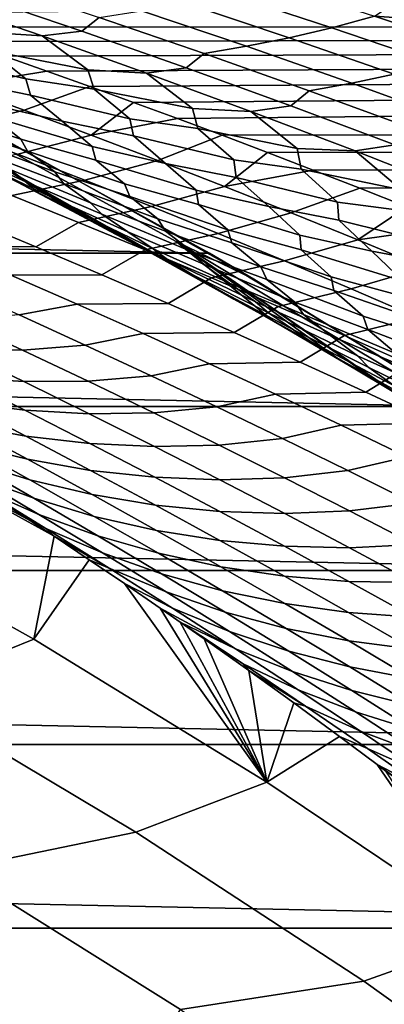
# Model space of a CAD drawing. Header units: metres. Extents: x -29 to 117, y -464 to 29.
# Tile 219 of 256: x 13.67 to 15.17, y 21.96 to 25.98. Entities that reach past the tile are written whole.
import ezdxf

# ---------------------------------------------------------------- set-up
doc = ezdxf.new("R2010")
doc.units = ezdxf.units.M
doc.layers.add('solid_24_501_056_XXX', color=7, linetype='CONTINUOUS')

msp = doc.modelspace()

# ---------------------------------------------------------------- linework, layer by layer
at = {"layer": 'solid_24_501_056_XXX'}
for points in [[(13.270349, 25.952518, 62.510319), (54.700001, 25.980894, 62.43998), (54.700001, 26.400568, 61.327911), (13.103656, 26.009083, 62.369553)], [(14.662883, 26.2465, 42.246986), (14.39062, 26.329664, 42.473785), (54.700001, 26.400568, 42.672089), (54.700001, 25.980894, 41.56002)], [(14.942915, 26.158846, 42.014271), (14.662883, 26.2465, 42.246986), (54.700001, 25.980894, 41.56002)], [(12.170097, 26.183496, 27.139278), (12.616194, 25.881983, 34.372093), (13.674396, 25.338829, 34.372093), (13.253345, 25.652205, 27.139278)], [(13.567218, 26.135592, 41.717979), (13.997931, 25.992828, 41.362263), (13.926781, 25.936586, 41.127563), (13.498387, 26.081816, 41.480675)], [(14.693709, 26.137224, 41.949032), (15.124537, 25.997383, 41.592674), (14.949991, 25.950575, 41.449604), (14.519282, 26.092329, 41.80521)], [(15.229413, 26.067005, 41.776924), (14.942915, 26.158846, 42.014271), (54.700001, 25.980894, 41.56002)], [(14.519282, 26.092329, 41.80521), (14.949991, 25.950575, 41.449604), (14.775683, 25.909586, 41.30447), (14.345093, 26.05328, 41.659405)], [(13.498387, 26.081816, 41.480675), (13.926781, 25.936586, 41.127563), (13.764551, 25.917257, 40.966923), (13.336458, 26.064568, 41.319527)], [(13.336458, 26.064568, 41.319527), (13.764551, 25.917257, 40.966923), (13.522917, 25.932177, 40.870773)], [(14.345093, 26.05328, 41.659405), (14.775683, 25.909586, 41.30447), (14.601742, 25.874443, 41.157379), (14.171268, 26.020105, 41.511719)], [(15.124537, 25.997383, 41.592674), (15.229413, 26.067005, 41.776924), (15.524003, 25.9702, 41.533447)], [(14.171268, 26.020105, 41.511719), (14.601742, 25.874443, 41.157379), (14.428287, 25.845173, 41.008434), (13.997931, 25.992828, 41.362263)], [(13.270349, 25.952518, 62.510319), (13.439295, 25.894396, 62.65271), (54.700001, 25.980894, 62.43998)], [(13.439295, 25.894396, 62.65271), (13.610576, 25.834637, 62.796833), (54.700001, 25.980894, 62.43998)], [(13.610576, 25.834637, 62.796833), (13.78427, 25.773153, 62.942787), (54.700001, 25.980894, 62.43998)], [(13.78427, 25.773153, 62.942787), (13.960283, 25.70998, 63.090397), (54.700001, 25.980894, 62.43998)], [(13.997931, 25.992828, 41.362263), (14.428287, 25.845173, 41.008434), (14.354747, 25.786535, 40.77639), (13.926781, 25.936586, 41.127563)], [(13.960283, 25.70998, 63.090397), (14.138427, 25.645208, 63.239365), (54.700001, 25.980894, 62.43998)], [(14.138427, 25.645208, 63.239365), (14.318797, 25.578743, 63.389812), (54.700001, 25.980894, 62.43998)], [(14.501493, 25.510485, 63.541889), (54.700001, 25.514399, 63.533234), (54.700001, 25.980894, 62.43998), (14.318797, 25.578743, 63.389812)], [(15.124537, 25.997383, 41.592674), (15.555039, 25.852524, 41.237885), (15.380334, 25.803831, 41.095638), (14.949991, 25.950575, 41.449604)], [(15.124537, 25.997383, 41.592674), (15.524003, 25.9702, 41.533447), (15.555039, 25.852524, 41.237885)], [(13.764551, 25.917257, 40.966923), (13.952003, 25.778269, 40.518898), (13.553285, 25.856159, 40.550724), (13.522917, 25.932177, 40.870773)], [(13.926781, 25.936586, 41.127563), (14.354747, 25.786535, 40.77639), (14.192171, 25.765148, 40.616329), (13.764551, 25.917257, 40.966923)], [(14.949991, 25.950575, 41.449604), (15.380334, 25.803831, 41.095638), (15.205867, 25.760927, 40.951248), (14.775683, 25.909586, 41.30447)], [(13.553285, 25.856159, 40.550724), (13.697206, 25.740808, 40.137882), (13.294599, 25.835293, 40.172127), (13.270328, 25.899151, 40.487507)], [(13.764551, 25.917257, 40.966923), (14.192171, 25.765148, 40.616329), (13.952003, 25.778269, 40.518898)], [(14.775683, 25.909586, 41.30447), (15.205867, 25.760927, 40.951248), (15.031766, 25.723845, 40.804817), (14.601742, 25.874443, 41.157379)], [(13.751276, 25.274117, 35.675938), (13.674396, 25.338829, 34.372093), (12.616194, 25.881983, 34.372093), (13.628419, 25.337463, 35.844017)], [(13.952003, 25.778269, 40.518898), (13.977701, 25.699532, 40.203514), (13.697206, 25.740808, 40.137882), (13.553285, 25.856159, 40.550724)], [(14.601742, 25.874443, 41.157379), (15.031766, 25.723845, 40.804817), (14.858153, 25.692608, 40.656456), (14.428287, 25.845173, 41.008434)], [(13.697206, 25.740808, 40.137882), (13.71695, 25.674309, 39.826881), (13.421779, 25.735113, 39.772919), (13.294599, 25.835293, 40.172127)], [(13.41777, 25.713354, 63.106312), (13.78427, 25.773153, 62.942787), (13.610576, 25.834637, 62.796833)], [(14.428287, 25.845173, 41.008434), (14.858153, 25.692608, 40.656456), (14.782161, 25.631638, 40.427109), (14.354747, 25.786535, 40.77639)], [(13.41777, 25.713354, 63.106312), (13.691374, 25.613447, 63.334812), (13.960283, 25.70998, 63.090397), (13.78427, 25.773153, 62.942787)], [(14.192171, 25.765148, 40.616329), (14.38047, 25.619532, 40.169071), (13.977701, 25.699532, 40.203514), (13.952003, 25.778269, 40.518898)], [(14.354747, 25.786535, 40.77639), (14.782161, 25.631638, 40.427109), (14.619198, 25.608219, 40.267693), (14.192171, 25.765148, 40.616329)], [(13.71695, 25.674309, 39.826881), (13.846221, 25.567709, 39.426949), (13.542337, 25.638725, 39.379864), (13.421779, 25.735113, 39.772919)], [(13.977701, 25.699532, 40.203514), (14.123372, 25.577715, 39.790417), (13.71695, 25.674309, 39.826881), (13.697206, 25.740808, 40.137882)], [(14.192171, 25.765148, 40.616329), (14.619198, 25.608219, 40.267693), (14.38047, 25.619532, 40.169071)], [(15.205867, 25.760927, 40.951248), (15.635509, 25.607288, 40.599701), (15.461211, 25.568289, 40.453999), (15.031766, 25.723845, 40.804817)], [(13.691374, 25.613447, 63.334812), (13.41777, 25.713354, 63.106312), (13.118705, 25.639872, 63.347836), (13.392224, 25.537855, 63.575581)], [(13.964888, 25.511459, 63.562523), (14.138427, 25.645208, 63.239365), (13.960283, 25.70998, 63.090397), (13.691374, 25.613447, 63.334812)], [(14.38047, 25.619532, 40.169071), (14.40142, 25.538181, 39.85836), (14.123372, 25.577715, 39.790417), (13.977701, 25.699532, 40.203514)], [(14.858153, 25.692608, 40.656456), (15.287402, 25.535109, 40.306286), (15.208898, 25.471878, 40.079678), (14.782161, 25.631638, 40.427109)], [(15.031766, 25.723845, 40.804817), (15.461211, 25.568289, 40.453999), (15.287402, 25.535109, 40.306286), (14.858153, 25.692608, 40.656456)], [(13.561971, 25.585384, 39.069675), (13.677583, 25.495134, 38.682068), (13.283494, 25.626019, 38.709717), (13.252094, 25.673376, 39.028446)], [(13.253345, 25.652205, 27.139278), (13.674396, 25.338829, 34.372093), (14.706985, 24.753746, 34.37442), (14.313453, 25.07612, 27.139278)], [(14.63156, 24.922428, 20), (13.571374, 25.515247, 20), (13.253345, 25.652205, 27.139278), (14.313453, 25.07612, 27.139278)], [(14.123372, 25.577715, 39.790417), (14.138516, 25.508671, 39.483795), (13.846221, 25.567709, 39.426949), (13.71695, 25.674309, 39.826881)], [(14.450225, 25.028004, -99.5), (-14.450225, 25.028004, -99.5), (-13.388991, 25.611401, -99.5)], [(14.450225, 25.028004, -99.5), (-13.388991, 25.611401, -99.5), (13.388991, 25.611401, -99.5)], [(13.677583, 25.495134, 38.682068), (13.704064, 25.445364, 38.367661), (13.393744, 25.54796, 38.327663), (13.283494, 25.626019, 38.709717)], [(13.388991, 25.611401, -99.5), (13.571374, 25.515247, 20), (14.63156, 24.922428, 20), (14.450225, 25.028004, -99.5)], [(13.964888, 25.511459, 63.562523), (13.691374, 25.613447, 63.334812), (13.392224, 25.537855, 63.575581), (13.665617, 25.433783, 63.802479)], [(13.846221, 25.567709, 39.426949), (13.969068, 25.46479, 39.032898), (13.561971, 25.585384, 39.069675), (13.542337, 25.638725, 39.379864)], [(13.964888, 25.511459, 63.562523), (14.318797, 25.578743, 63.389812), (14.138427, 25.645208, 63.239365)], [(14.619198, 25.608219, 40.267693), (14.8082, 25.455948, 39.821247), (14.40142, 25.538181, 39.85836), (14.38047, 25.619532, 40.169071)], [(14.782161, 25.631638, 40.427109), (15.208898, 25.471878, 40.079678), (15.04551, 25.446455, 39.920971), (14.619198, 25.608219, 40.267693)], [(14.619198, 25.608219, 40.267693), (15.04551, 25.446455, 39.920971), (14.8082, 25.455948, 39.821247)], [(13.969068, 25.46479, 39.032898), (13.984015, 25.40901, 38.726936), (13.677583, 25.495134, 38.682068), (13.561971, 25.585384, 39.069675)], [(14.138516, 25.508671, 39.483795), (14.26976, 25.395592, 39.083202), (13.969068, 25.46479, 39.032898), (13.846221, 25.567709, 39.426949)], [(13.964888, 25.511459, 63.562523), (14.238269, 25.407385, 63.789459), (14.501493, 25.510485, 63.541889), (14.318797, 25.578743, 63.389812)], [(14.40142, 25.538181, 39.85836), (14.548713, 25.409851, 39.445061), (14.138516, 25.508671, 39.483795), (14.123372, 25.577715, 39.790417)], [(13.704064, 25.445364, 38.367661), (13.816836, 25.360685, 37.984112), (13.434767, 25.502756, 38.003014), (13.393744, 25.54796, 38.327663)], [(14.8082, 25.455948, 39.821247), (14.824332, 25.372093, 39.515213), (14.548713, 25.409851, 39.445061), (14.40142, 25.538181, 39.85836)], [(13.593608, 25.386822, 37.294746), (13.698281, 25.320698, 36.922077), (13.376177, 25.466576, 36.897797), (13.279348, 25.521255, 37.262814)], [(13.816836, 25.360685, 37.984112), (13.852603, 25.313204, 37.663948), (13.542418, 25.430456, 37.62532), (13.434767, 25.502756, 38.003014)], [(14.238269, 25.407385, 63.789459), (13.964888, 25.511459, 63.562523), (13.665617, 25.433783, 63.802479), (13.938846, 25.327646, 64.028549)], [(13.984015, 25.40901, 38.726936), (14.101995, 25.312157, 38.338112), (13.704064, 25.445364, 38.367661), (13.677583, 25.495134, 38.682068)], [(14.548713, 25.409851, 39.445061), (14.559199, 25.338364, 39.142826), (14.26976, 25.395592, 39.083202), (14.138516, 25.508671, 39.483795)], [(14.511483, 25.301212, 64.015625), (14.686613, 25.440325, 63.695721), (14.501493, 25.510485, 63.541889), (14.238269, 25.407385, 63.789459)], [(14.501493, 25.510485, 63.541889), (14.686613, 25.440325, 63.695721), (54.700001, 25.514399, 63.533234)], [(14.686613, 25.440325, 63.695721), (14.874258, 25.368156, 63.85144), (54.700001, 25.514399, 63.533234)], [(14.874258, 25.368156, 63.85144), (15.064527, 25.293863, 64.009178), (54.700001, 25.514399, 63.533234)], [(15.064527, 25.293863, 64.009178), (15.257513, 25.217333, 64.16906), (54.700001, 25.514399, 63.533234)], [(13.698281, 25.320698, 36.922077), (13.798199, 25.25909, 36.554718), (13.447945, 25.426807, 36.554802), (13.376177, 25.466576, 36.897797)], [(14.26976, 25.395592, 39.083202), (14.394789, 25.286079, 38.688232), (13.984015, 25.40901, 38.726936), (13.969068, 25.46479, 39.032898)], [(15.04551, 25.446455, 39.920971), (15.235091, 25.287497, 39.475403), (14.824332, 25.372093, 39.515213), (14.8082, 25.455948, 39.821247)], [(15.208898, 25.471878, 40.079678), (15.634859, 25.307228, 39.734085), (15.47101, 25.279829, 39.576153), (15.04551, 25.446455, 39.920971)], [(13.938846, 25.327646, 64.028549), (13.665617, 25.433783, 63.802479), (13.367559, 25.372746, 64.048676), (13.640635, 25.26449, 64.274017)], [(13.798199, 25.25909, 36.554718), (13.863813, 25.217329, 36.216705), (13.541687, 25.378962, 36.195587), (13.447945, 25.426807, 36.554802)], [(13.852603, 25.313204, 37.663948), (13.962849, 25.23419, 37.284561), (13.593608, 25.386822, 37.294746), (13.542418, 25.430456, 37.62532)], [(14.101995, 25.312157, 38.338112), (14.123515, 25.260073, 38.02803), (13.816836, 25.360685, 37.984112), (13.704064, 25.445364, 38.367661)], [(14.511483, 25.301212, 64.015625), (14.238269, 25.407385, 63.789459), (13.938846, 25.327646, 64.028549), (14.211873, 25.219437, 64.253784)], [(14.394789, 25.286079, 38.688232), (14.405005, 25.227957, 38.386513), (14.101995, 25.312157, 38.338112), (13.984015, 25.40901, 38.726936)], [(14.511483, 25.301212, 64.015625), (14.874258, 25.368156, 63.85144), (14.686613, 25.440325, 63.695721)], [(14.824332, 25.372093, 39.515213), (14.973138, 25.237194, 39.101795), (14.559199, 25.338364, 39.142826), (14.548713, 25.409851, 39.445061)], [(15.04551, 25.446455, 39.920971), (15.47101, 25.279829, 39.576153), (15.235091, 25.287497, 39.475403)], [(13.863813, 25.217329, 36.216705), (13.960804, 25.162416, 35.854866), (13.561619, 25.371576, 35.935474), (13.541687, 25.378962, 36.195587)], [(13.960804, 25.162416, 35.854866), (13.628419, 25.337463, 35.844017), (13.561619, 25.371576, 35.935474)], [(13.962849, 25.23419, 37.284561), (14.008435, 25.188429, 36.958645), (13.698281, 25.320698, 36.922077), (13.593608, 25.386822, 37.294746)], [(14.559199, 25.338364, 39.142826), (14.692311, 25.218746, 38.741653), (14.394789, 25.286079, 38.688232), (14.26976, 25.395592, 39.083202)], [(14.511483, 25.301212, 64.015625), (14.784493, 25.192932, 64.24102), (15.064527, 25.293863, 64.009178), (14.874258, 25.368156, 63.85144)], [(15.235091, 25.287497, 39.475403), (15.246352, 25.201241, 39.174072), (14.973138, 25.237194, 39.101795), (14.824332, 25.372093, 39.515213)], [(13.960804, 25.162416, 35.854866), (14.04135, 25.118841, 35.508072), (13.751276, 25.274117, 35.675938), (13.628419, 25.337463, 35.844017)], [(14.211873, 25.219437, 64.253784), (13.938846, 25.327646, 64.028549), (13.640635, 25.26449, 64.274017), (13.913477, 25.154184, 64.498489)], [(14.63882, 24.792511, 34.467152), (14.706985, 24.753746, 34.37442), (13.674396, 25.338829, 34.372093)], [(14.549678, 24.842817, 34.588436), (14.63882, 24.792511, 34.467152), (13.674396, 25.338829, 34.372093)], [(14.344225, 24.957098, 34.867905), (14.549678, 24.842817, 34.588436), (13.674396, 25.338829, 34.372093)], [(14.142206, 25.06723, 35.14257), (14.344225, 24.957098, 34.867905), (13.674396, 25.338829, 34.372093)], [(14.135144, 25.071039, 35.152184), (14.142206, 25.06723, 35.14257), (13.674396, 25.338829, 34.372093)], [(13.944646, 25.1728, 35.4118), (14.135144, 25.071039, 35.152184), (13.674396, 25.338829, 34.372093)], [(13.751276, 25.274117, 35.675938), (13.944646, 25.1728, 35.4118), (13.674396, 25.338829, 34.372093)], [(14.123515, 25.260073, 38.02803), (14.238711, 25.168699, 37.643082), (13.852603, 25.313204, 37.663948), (13.816836, 25.360685, 37.984112)], [(14.973138, 25.237194, 39.101795), (14.978917, 25.163364, 38.80397), (14.692311, 25.218746, 38.741653), (14.559199, 25.338364, 39.142826)], [(14.008435, 25.188429, 36.958645), (14.11581, 25.115479, 36.584053), (13.798199, 25.25909, 36.554718), (13.698281, 25.320698, 36.922077)], [(14.238711, 25.168699, 37.643082), (14.269186, 25.119041, 37.3274), (13.962849, 25.23419, 37.284561), (13.852603, 25.313204, 37.663948)], [(14.405005, 25.227957, 38.386513), (14.52525, 25.124426, 37.996563), (14.123515, 25.260073, 38.02803), (14.101995, 25.312157, 38.338112)], [(14.784493, 25.192932, 64.24102), (14.511483, 25.301212, 64.015625), (14.211873, 25.219437, 64.253784), (14.484666, 25.109142, 64.47821)], [(14.692311, 25.218746, 38.741653), (14.819421, 25.10257, 38.345863), (14.405005, 25.227957, 38.386513), (14.394789, 25.286079, 38.688232)], [(15.057263, 25.082537, 64.46566), (15.257513, 25.217333, 64.16906), (15.064527, 25.293863, 64.009178), (14.784493, 25.192932, 64.24102)], [(13.738221, 25.054863, 64.848587), (13.913477, 25.154184, 64.498489), (13.640635, 25.26449, 64.274017), (13.466826, 25.167759, 64.626083)], [(14.04135, 25.118841, 35.508072), (13.944646, 25.1728, 35.4118), (13.751276, 25.274117, 35.675938)], [(14.11581, 25.115479, 36.584053), (14.218719, 25.046848, 36.214447), (13.863813, 25.217329, 36.216705), (13.798199, 25.25909, 36.554718)], [(14.52525, 25.124426, 37.996563), (14.541771, 25.070127, 37.690815), (14.238711, 25.168699, 37.643082), (14.123515, 25.260073, 38.02803)], [(14.218719, 25.046848, 36.214447), (14.278158, 25.003206, 35.881393), (13.960804, 25.162416, 35.854866), (13.863813, 25.217329, 36.216705)], [(14.484666, 25.109142, 64.47821), (14.211873, 25.219437, 64.253784), (13.913477, 25.154184, 64.498489), (14.186053, 25.041819, 64.722084)], [(14.269186, 25.119041, 37.3274), (14.38193, 25.03323, 36.946411), (14.008435, 25.188429, 36.958645), (13.962849, 25.23419, 37.284561)], [(14.819421, 25.10257, 38.345863), (14.824862, 25.042202, 38.048393), (14.52525, 25.124426, 37.996563), (14.405005, 25.227957, 38.386513)], [(14.978917, 25.163364, 38.80397), (15.113795, 25.037148, 38.402306), (14.819421, 25.10257, 38.345863), (14.692311, 25.218746, 38.741653)], [(15.246352, 25.201241, 39.174072), (15.396564, 25.059723, 38.760612), (14.978917, 25.163364, 38.80397), (14.973138, 25.237194, 39.101795)], [(15.057263, 25.082537, 64.46566), (15.452981, 25.138714, 64.330658), (15.257513, 25.217333, 64.16906)], [(13.092584, 25.170767, 64.81678), (13.364619, 25.055967, 65.03968), (13.738221, 25.054863, 64.848587), (13.466826, 25.167759, 64.626083)], [(14.04135, 25.118841, 35.508072), (14.135144, 25.071039, 35.152184), (13.944646, 25.1728, 35.4118)], [(14.38193, 25.03323, 36.946411), (14.421883, 24.985449, 36.625145), (14.11581, 25.115479, 36.584053), (14.008435, 25.188429, 36.958645)], [(14.541771, 25.070127, 37.690815), (14.659294, 24.971983, 37.304554), (14.269186, 25.119041, 37.3274), (14.238711, 25.168699, 37.643082)], [(15.057263, 25.082537, 64.46566), (14.784493, 25.192932, 64.24102), (14.484666, 25.109142, 64.47821), (14.757189, 24.996758, 64.70182)], [(14.009309, 24.939943, 65.070168), (14.186053, 25.041819, 64.722084), (13.913477, 25.154184, 64.498489), (13.738221, 25.054863, 64.848587)], [(14.278158, 25.003206, 35.881393), (14.3783, 24.94112, 35.517021), (14.04135, 25.118841, 35.508072), (13.960804, 25.162416, 35.854866)], [(15.396564, 25.059723, 38.760612), (15.397589, 24.98365, 38.46722), (15.113795, 25.037148, 38.402306), (14.978917, 25.163364, 38.80397)], [(15.057263, 25.082537, 64.46566), (15.329757, 24.970015, 64.689537), (15.65083, 25.058046, 64.493774), (15.452981, 25.138714, 64.330658)], [(14.3783, 24.94112, 35.517021), (14.452185, 24.89587, 35.175488), (14.135144, 25.071039, 35.152184), (14.04135, 25.118841, 35.508072)], [(14.421883, 24.985449, 36.625145), (14.531864, 24.905582, 36.248714), (14.218719, 25.046848, 36.214447), (14.11581, 25.115479, 36.584053)], [(14.757189, 24.996758, 64.70182), (14.484666, 25.109142, 64.47821), (14.186053, 25.041819, 64.722084), (14.45833, 24.927383, 64.944817)], [(14.659294, 24.971983, 37.304554), (14.684444, 24.920252, 36.993351), (14.38193, 25.03323, 36.946411), (14.269186, 25.119041, 37.3274)], [(14.824862, 25.042202, 38.048393), (14.947275, 24.931923, 37.65741), (14.541771, 25.070127, 37.690815), (14.52525, 25.124426, 37.996563)], [(15.113795, 25.037148, 38.402306), (15.242882, 24.914242, 38.005775), (14.824862, 25.042202, 38.048393), (14.819421, 25.10257, 38.345863)], [(13.364619, 25.055967, 65.03968), (13.636325, 24.939152, 65.261604), (14.009309, 24.939943, 65.070168), (13.738221, 25.054863, 64.848587)], [(14.452185, 24.89587, 35.175488), (14.549484, 24.840599, 34.816772), (14.142206, 25.06723, 35.14257), (14.135144, 25.071039, 35.152184)], [(14.549484, 24.840599, 34.816772), (14.344225, 24.957098, 34.867905), (14.142206, 25.06723, 35.14257)], [(14.531864, 24.905582, 36.248714), (14.637667, 24.82983, 35.876957), (14.278158, 25.003206, 35.881393), (14.218719, 25.046848, 36.214447)], [(14.971421, 24.600893, 34.014954), (14.313453, 25.07612, 27.139278), (14.706985, 24.753746, 34.37442)], [(15.409842, 24.33865, 33.420879), (15.348566, 24.456253, 27.139278), (14.313453, 25.07612, 27.139278), (15.188386, 24.472507, 33.720581)], [(15.6659, 24.285583, 20), (14.63156, 24.922428, 20), (14.313453, 25.07612, 27.139278), (15.348566, 24.456253, 27.139278)], [(15.14248, 24.499897, 33.78281), (15.188386, 24.472507, 33.720581), (14.313453, 25.07612, 27.139278)], [(14.971421, 24.600893, 34.014954), (15.14248, 24.499897, 33.78281), (14.313453, 25.07612, 27.139278)], [(14.947275, 24.931923, 37.65741), (14.958759, 24.875511, 37.355999), (14.659294, 24.971983, 37.304554), (14.541771, 25.070127, 37.690815)], [(15.329757, 24.970015, 64.689537), (15.057263, 25.082537, 64.46566), (14.757189, 24.996758, 64.70182), (15.029408, 24.882273, 64.924622)], [(15.485378, 24.401089, -99.5), (-15.485378, 24.401089, -99.5), (-14.450225, 25.028004, -99.5)], [(15.485378, 24.401089, -99.5), (-14.450225, 25.028004, -99.5), (14.450225, 25.028004, -99.5)], [(14.280055, 24.822989, 65.290855), (14.45833, 24.927383, 64.944817), (14.186053, 25.041819, 64.722084), (14.009309, 24.939943, 65.070168)], [(14.684444, 24.920252, 36.993351), (14.799589, 24.82756, 36.610847), (14.421883, 24.985449, 36.625145), (14.38193, 25.03323, 36.946411)], [(14.450225, 25.028004, -99.5), (14.63156, 24.922428, 20), (15.6659, 24.285583, 20), (15.485378, 24.401089, -99.5)], [(15.242882, 24.914242, 38.005775), (15.243509, 24.851728, 37.71257), (14.947275, 24.931923, 37.65741), (14.824862, 25.042202, 38.048393)], [(15.397589, 24.98365, 38.46722), (15.534131, 24.850777, 38.065144), (15.242882, 24.914242, 38.005775), (15.113795, 25.037148, 38.402306)], [(14.637667, 24.82983, 35.876957), (14.690908, 24.78442, 35.548832), (14.3783, 24.94112, 35.517021), (14.278158, 25.003206, 35.881393)], [(14.799589, 24.82756, 36.610847), (14.83388, 24.777863, 36.29422), (14.531864, 24.905582, 36.248714), (14.421883, 24.985449, 36.625145)], [(15.029408, 24.882273, 64.924622), (14.757189, 24.996758, 64.70182), (14.45833, 24.927383, 64.944817), (14.730274, 24.810871, 65.166695)], [(14.958759, 24.875511, 37.355999), (15.078509, 24.770517, 36.968513), (14.684444, 24.920252, 36.993351), (14.659294, 24.971983, 37.304554)], [(15.601938, 24.855358, 64.912666), (15.329757, 24.970015, 64.689537), (15.029408, 24.882273, 64.924622), (15.301286, 24.765676, 65.146629)], [(13.670717, 24.7759, 65.787262), (13.907668, 24.820314, 65.482574), (13.636325, 24.939152, 65.261604), (13.400221, 24.897112, 65.56736)], [(13.636325, 24.939152, 65.261604), (13.907668, 24.820314, 65.482574), (14.280055, 24.822989, 65.290855), (14.009309, 24.939943, 65.070168)], [(14.550429, 24.703993, 65.510651), (14.730274, 24.810871, 65.166695), (14.45833, 24.927383, 64.944817), (14.280055, 24.822989, 65.290855)], [(14.549484, 24.840599, 34.816772), (14.549678, 24.842817, 34.588436), (14.344225, 24.957098, 34.867905)], [(14.690908, 24.78442, 35.548832), (14.794103, 24.715054, 35.182026), (14.452185, 24.89587, 35.175488), (14.3783, 24.94112, 35.517021)], [(15.243509, 24.851728, 37.71257), (15.367989, 24.734631, 37.320637), (14.958759, 24.875511, 37.355999), (14.947275, 24.931923, 37.65741)], [(14.794103, 24.715054, 35.182026), (14.861311, 24.668251, 34.845715), (14.549484, 24.840599, 34.816772), (14.452185, 24.89587, 35.175488)], [(14.83388, 24.777863, 36.29422), (14.946371, 24.690994, 35.916039), (14.637667, 24.82983, 35.876957), (14.531864, 24.905582, 36.248714)], [(15.078509, 24.770517, 36.968513), (15.098305, 24.716814, 36.661789), (14.799589, 24.82756, 36.610847), (14.684444, 24.920252, 36.993351)], [(14.861311, 24.668251, 34.845715), (14.961848, 24.605522, 34.484253), (14.549678, 24.842817, 34.588436), (14.549484, 24.840599, 34.816772)], [(14.961848, 24.605522, 34.484253), (14.63882, 24.792511, 34.467152), (14.549678, 24.842817, 34.588436)], [(15.301286, 24.765676, 65.146629), (15.029408, 24.882273, 64.924622), (14.730274, 24.810871, 65.166695), (15.001851, 24.692272, 65.387726)], [(15.367989, 24.734631, 37.320637), (15.374404, 24.676203, 37.023567), (15.078509, 24.770517, 36.968513), (14.958759, 24.875511, 37.355999)], [(13.94079, 24.652679, 66.006187), (14.178618, 24.699446, 65.702591), (13.907668, 24.820314, 65.482574), (13.670717, 24.7759, 65.787262)], [(13.907668, 24.820314, 65.482574), (14.178618, 24.699446, 65.702591), (14.550429, 24.703993, 65.510651), (14.280055, 24.822989, 65.290855)], [(14.820399, 24.582943, 65.729561), (15.001851, 24.692272, 65.387726), (14.730274, 24.810871, 65.166695), (14.550429, 24.703993, 65.510651)], [(14.946371, 24.690994, 35.916039), (15.054966, 24.608021, 35.542221), (14.690908, 24.78442, 35.548832), (14.637667, 24.82983, 35.876957)], [(15.098305, 24.716814, 36.661789), (15.215752, 24.617161, 36.277859), (14.83388, 24.777863, 36.29422), (14.799589, 24.82756, 36.610847)], [(13.683932, 24.63228, 66.296272), (13.94079, 24.652679, 66.006187), (13.670717, 24.7759, 65.787262), (13.414489, 24.757814, 66.078056)], [(14.961848, 24.605522, 34.484253), (15.045311, 24.555351, 34.138271), (14.706985, 24.753746, 34.37442), (14.63882, 24.792511, 34.467152)], [(15.054966, 24.608021, 35.542221), (15.101994, 24.560955, 35.219006), (14.794103, 24.715054, 35.182026), (14.690908, 24.78442, 35.548832)], [(15.215752, 24.617161, 36.277859), (15.244358, 24.565655, 35.965851), (14.946371, 24.690994, 35.916039), (14.83388, 24.777863, 36.29422)], [(15.57279, 24.646961, 65.367844), (15.301286, 24.765676, 65.146629), (15.001851, 24.692272, 65.387726), (15.273028, 24.571575, 65.607918)], [(15.374404, 24.676203, 37.023567), (15.49628, 24.564283, 36.634949), (15.098305, 24.716814, 36.661789), (15.078509, 24.770517, 36.968513)], [(13.421025, 24.632969, 66.582428), (13.683932, 24.63228, 66.296272), (13.414489, 24.757814, 66.078056), (13.152094, 24.760817, 66.364639)], [(15.045311, 24.555351, 34.138271), (14.971421, 24.600893, 34.014954), (14.706985, 24.753746, 34.37442)], [(14.210408, 24.527445, 66.224129), (14.449145, 24.576536, 65.921669), (14.178618, 24.699446, 65.702591), (13.94079, 24.652679, 66.006187)], [(14.178618, 24.699446, 65.702591), (14.449145, 24.576536, 65.921669), (14.820399, 24.582943, 65.729561), (14.550429, 24.703993, 65.510651)], [(15.101994, 24.560955, 35.219006), (15.208138, 24.484201, 34.849854), (14.861311, 24.668251, 34.845715), (14.794103, 24.715054, 35.182026)], [(15.089934, 24.459833, 65.947594), (15.273028, 24.571575, 65.607918), (15.001851, 24.692272, 65.387726), (14.820399, 24.582943, 65.729561)], [(15.244358, 24.565655, 35.965851), (15.359259, 24.471693, 35.58601), (15.054966, 24.608021, 35.542221), (14.946371, 24.690994, 35.916039)], [(15.49628, 24.564283, 36.634949), (15.510694, 24.508713, 36.332691), (15.215752, 24.617161, 36.277859), (15.098305, 24.716814, 36.661789)], [(13.425653, 24.52039, 67.084656), (13.689448, 24.503141, 66.799149), (13.421025, 24.632969, 66.582428), (13.157705, 24.652533, 66.868202)], [(13.952894, 24.504753, 66.513474), (14.210408, 24.527445, 66.224129), (13.94079, 24.652679, 66.006187), (13.683932, 24.63228, 66.296272)], [(15.208138, 24.484201, 34.849854), (15.268659, 24.435961, 34.518726), (14.961848, 24.605522, 34.484253), (14.861311, 24.668251, 34.845715)], [(13.689448, 24.503141, 66.799149), (13.952894, 24.504753, 66.513474), (13.683932, 24.63228, 66.296272), (13.421025, 24.632969, 66.582428)], [(15.268659, 24.435961, 34.518726), (15.37233, 24.365662, 34.154621), (15.045311, 24.555351, 34.138271), (14.961848, 24.605522, 34.484253)], [(15.359259, 24.471693, 35.58601), (15.470542, 24.381397, 35.210224), (15.101994, 24.560955, 35.219006), (15.054966, 24.608021, 35.542221)], [(14.479543, 24.400185, 66.441093), (14.719218, 24.451578, 66.139824), (14.449145, 24.576536, 65.921669), (14.210408, 24.527445, 66.224129)], [(14.449145, 24.576536, 65.921669), (14.719218, 24.451578, 66.139824), (15.089934, 24.459833, 65.947594), (14.820399, 24.582943, 65.729561)], [(15.045311, 24.555351, 34.138271), (15.448551, 24.314318, 33.814198), (15.14248, 24.499897, 33.78281), (14.971421, 24.600893, 34.014954)], [(15.359008, 24.334654, 66.164749), (15.543777, 24.448774, 65.827271), (15.273028, 24.571575, 65.607918), (15.089934, 24.459833, 65.947594)], [(13.431086, 24.419096, 67.586365), (13.693042, 24.386274, 67.300011), (13.425653, 24.52039, 67.084656), (13.164156, 24.555536, 67.371132)], [(14.221348, 24.375221, 66.72966), (14.479543, 24.400185, 66.441093), (14.210408, 24.527445, 66.224129), (13.952894, 24.504753, 66.513474)], [(15.37233, 24.365662, 34.154621), (15.448551, 24.314318, 33.814198), (15.045311, 24.555351, 34.138271)], [(15.470542, 24.381397, 35.210224), (15.51134, 24.332788, 34.891884), (15.208138, 24.484201, 34.849854), (15.101994, 24.560955, 35.219006)], [(13.693042, 24.386274, 67.300011), (13.957337, 24.371328, 67.014816), (13.689448, 24.503141, 66.799149), (13.425653, 24.52039, 67.084656)], [(13.957337, 24.371328, 67.014816), (14.221348, 24.375221, 66.72966), (13.952894, 24.504753, 66.513474), (13.689448, 24.503141, 66.799149)], [(15.448551, 24.314318, 33.814198), (15.549661, 24.25074, 33.455601), (15.188386, 24.472507, 33.720581), (15.14248, 24.499897, 33.78281)], [(13.439003, 24.328482, 68.088287), (13.69741, 24.280691, 67.800461), (13.431086, 24.419096, 67.586365), (13.173131, 24.469223, 67.874184)], [(14.74817, 24.270891, 66.657097), (14.98881, 24.32456, 66.357048), (14.719218, 24.451578, 66.139824), (14.479543, 24.400185, 66.441093)], [(14.719218, 24.451578, 66.139824), (14.98881, 24.32456, 66.357048), (15.359008, 24.334654, 66.164749), (15.089934, 24.459833, 65.947594)], [(16.493397, 23.731352, -99.5), (-16.493397, 23.731352, -99.5), (-15.485378, 24.401089, -99.5)], [(16.493397, 23.731352, -99.5), (-15.485378, 24.401089, -99.5), (15.485378, 24.401089, -99.5)], [(12.823069, 24.416687, 70.516006), (12.753242, 23.995481, 77.737923), (13.730433, 23.450022, 77.737923), (13.81325, 23.870577, 70.514435)], [(13.7171, 23.934036, 70.380318), (12.823069, 24.416687, 70.516006), (13.81325, 23.870577, 70.514435)], [(13.7171, 23.934036, 70.380318), (13.544021, 24.046833, 70.138863), (12.823069, 24.416687, 70.516006)], [(13.69741, 24.280691, 67.800461), (13.959848, 24.250181, 67.514275), (13.693042, 24.386274, 67.300011), (13.431086, 24.419096, 67.586365)], [(14.489266, 24.243677, 66.944839), (14.74817, 24.270891, 66.657097), (14.479543, 24.400185, 66.441093), (14.221348, 24.375221, 66.72966)], [(13.450666, 24.248062, 68.590843), (13.704226, 24.185783, 68.301224), (13.439003, 24.328482, 68.088287), (13.185895, 24.39311, 68.377777)], [(13.959848, 24.250181, 67.514275), (14.224668, 24.237522, 67.229424), (13.957337, 24.371328, 67.014816), (13.693042, 24.386274, 67.300011)], [(14.224668, 24.237522, 67.229424), (14.489266, 24.243677, 66.944839), (14.221348, 24.375221, 66.72966), (13.957337, 24.371328, 67.014816)], [(13.467292, 24.177296, 69.094383), (13.714745, 24.101061, 68.802696), (13.450666, 24.248062, 68.590843), (13.20367, 24.32666, 68.882263)], [(13.704226, 24.185783, 68.301224), (13.963106, 24.140318, 68.01342), (13.69741, 24.280691, 67.800461), (13.439003, 24.328482, 68.088287)], [(15.016261, 24.139559, 66.872139), (15.257892, 24.195478, 66.573349), (14.98881, 24.32456, 66.357048), (14.74817, 24.270891, 66.657097)], [(14.98881, 24.32456, 66.357048), (15.257892, 24.195478, 66.573349), (15.627592, 24.207396, 66.381027), (15.359008, 24.334654, 66.164749)], [(13.963106, 24.140318, 68.01342), (14.226048, 24.112106, 67.72744), (13.959848, 24.250181, 67.514275), (13.69741, 24.280691, 67.800461)], [(13.489643, 24.115828, 69.598907), (13.73018, 24.025982, 69.305252), (13.467292, 24.177296, 69.094383), (13.227216, 24.269516, 69.387665)], [(13.714745, 24.101061, 68.802696), (13.968775, 24.041121, 68.512978), (13.704226, 24.185783, 68.301224), (13.450666, 24.248062, 68.590843)], [(14.226048, 24.112106, 67.72744), (14.491415, 24.101717, 67.442993), (14.224668, 24.237522, 67.229424), (13.959848, 24.250181, 67.514275)], [(14.491415, 24.101717, 67.442993), (14.756625, 24.110115, 67.159004), (14.489266, 24.243677, 66.944839), (14.224668, 24.237522, 67.229424)], [(14.756625, 24.110115, 67.159004), (15.016261, 24.139559, 66.872139), (14.74817, 24.270891, 66.657097), (14.489266, 24.243677, 66.944839)], [(13.73018, 24.025982, 69.305252), (13.978106, 23.952101, 69.013351), (13.714745, 24.101061, 68.802696), (13.467292, 24.177296, 69.094383)], [(13.968775, 24.041121, 68.512978), (14.22815, 23.997967, 68.22525), (13.963106, 24.140318, 68.01342), (13.704226, 24.185783, 68.301224)], [(15.283792, 24.006178, 67.086205), (15.52644, 24.06432, 66.788719), (15.257892, 24.195478, 66.573349), (15.016261, 24.139559, 66.872139)], [(13.489643, 24.115828, 69.598907), (13.372636, 24.156717, 69.899887), (13.519449, 24.062698, 70.104591), (13.751295, 23.96019, 69.808876)], [(14.22815, 23.997967, 68.22525), (14.491619, 23.972038, 67.939522), (14.226048, 24.112106, 67.72744), (13.963106, 24.140318, 68.01342)], [(15.023398, 23.974527, 67.372169), (15.283792, 24.006178, 67.086205), (15.016261, 24.139559, 66.872139), (14.756625, 24.110115, 67.159004)], [(13.751295, 23.96019, 69.808876), (13.992311, 23.872711, 69.514885), (13.73018, 24.025982, 69.305252), (13.489643, 24.115828, 69.598907)], [(13.978106, 23.952101, 69.013351), (14.232629, 23.894487, 68.723572), (13.968775, 24.041121, 68.512978), (13.714745, 24.101061, 68.802696)], [(14.491619, 23.972038, 67.939522), (14.757554, 23.963903, 67.655502), (14.491415, 24.101717, 67.442993), (14.226048, 24.112106, 67.72744)], [(14.757554, 23.963903, 67.655502), (15.023398, 23.974527, 67.372169), (14.756625, 24.110115, 67.159004), (14.491415, 24.101717, 67.442993)], [(13.779642, 23.902786, 70.314217), (13.519449, 24.062698, 70.104591), (13.544021, 24.046833, 70.138863)], [(13.779642, 23.902786, 70.314217), (14.01215, 23.802595, 70.017578), (13.751295, 23.96019, 69.808876), (13.519449, 24.062698, 70.104591)], [(13.779642, 23.902786, 70.314217), (13.544021, 24.046833, 70.138863), (13.7171, 23.934036, 70.380318)], [(14.232629, 23.894487, 68.723572), (14.492519, 23.853634, 68.435951), (14.22815, 23.997967, 68.22525), (13.968775, 24.041121, 68.512978)], [(13.992311, 23.872711, 69.514885), (14.240731, 23.801174, 69.222801), (13.978106, 23.952101, 69.013351), (13.73018, 24.025982, 69.305252)], [(14.492519, 23.853634, 68.435951), (14.756535, 23.829973, 68.150513), (14.491619, 23.972038, 67.939522), (14.22815, 23.997967, 68.22525)], [(15.289562, 23.836903, 67.58432), (15.550735, 23.870739, 67.299309), (15.283792, 24.006178, 67.086205), (15.023398, 23.974527, 67.372169)], [(13.730433, 23.450022, 77.737923), (12.753242, 23.995481, 77.737923), (12.208735, 23.762072, 84.956604), (13.189715, 23.231888, 84.956604)], [(14.01215, 23.802595, 70.017578), (14.253662, 23.717478, 69.723289), (13.992311, 23.872711, 69.514885), (13.751295, 23.96019, 69.808876)], [(14.756535, 23.829973, 68.150513), (15.023061, 23.824074, 67.866974), (14.757554, 23.963903, 67.655502), (14.491619, 23.972038, 67.939522)], [(15.023061, 23.824074, 67.866974), (15.289562, 23.836903, 67.58432), (15.023398, 23.974527, 67.372169), (14.757554, 23.963903, 67.655502)], [(13.779642, 23.902786, 70.314217), (13.7171, 23.934036, 70.380318), (13.81325, 23.870577, 70.514435)], [(14.240731, 23.801174, 69.222801), (14.495763, 23.745878, 68.933006), (14.232629, 23.894487, 68.723572), (13.978106, 23.952101, 69.013351)], [(13.779642, 23.902786, 70.314217), (13.81325, 23.870577, 70.514435), (14.039165, 23.740856, 70.522064)], [(14.039165, 23.740856, 70.522064), (14.272184, 23.64304, 70.225021), (14.01215, 23.802595, 70.017578), (13.779642, 23.902786, 70.314217)], [(14.495763, 23.745878, 68.933006), (14.756188, 23.70731, 68.645538), (14.492519, 23.853634, 68.435951), (14.232629, 23.894487, 68.723572)], [(13.956646, 23.774864, 70.714378), (13.81325, 23.870577, 70.514435), (13.730433, 23.450022, 77.737923)], [(14.039165, 23.740856, 70.522064), (13.81325, 23.870577, 70.514435), (13.956646, 23.774864, 70.714378)], [(14.253662, 23.717478, 69.723289), (14.502593, 23.648275, 69.431061), (14.240731, 23.801174, 69.222801), (13.992311, 23.872711, 69.514885)], [(14.756188, 23.70731, 68.645538), (15.020771, 23.685904, 68.36042), (14.756535, 23.829973, 68.150513), (14.492519, 23.853634, 68.435951)], [(15.287909, 23.682222, 68.077393), (15.555088, 23.697237, 67.795471), (15.289562, 23.836903, 67.58432), (15.023061, 23.824074, 67.866974)], [(14.272184, 23.64304, 70.225021), (14.51421, 23.560274, 69.930458), (14.253662, 23.717478, 69.723289), (14.01215, 23.802595, 70.017578)], [(14.502593, 23.648275, 69.431061), (14.758154, 23.595284, 69.141281), (14.495763, 23.745878, 68.933006), (14.240731, 23.801174, 69.222801)], [(15.020771, 23.685904, 68.36042), (15.287909, 23.682222, 68.077393), (15.023061, 23.824074, 67.866974), (14.756535, 23.829973, 68.150513)], [(14.101276, 23.677023, 70.915863), (13.956646, 23.774864, 70.714378), (13.730433, 23.450022, 77.737923), (14.684335, 22.86479, 77.737923)], [(14.29783, 23.576967, 70.728607), (14.039165, 23.740856, 70.522064), (13.956646, 23.774864, 70.714378), (14.101276, 23.677023, 70.915863)], [(17.472929, 23.019703, -99.5), (-17.472929, 23.019703, -99.5), (-16.493397, 23.731352, -99.5)], [(17.472929, 23.019703, -99.5), (-16.493397, 23.731352, -99.5), (16.493397, 23.731352, -99.5)], [(14.29783, 23.576967, 70.728607), (14.531376, 23.48152, 70.43119), (14.272184, 23.64304, 70.225021), (14.039165, 23.740856, 70.522064)], [(14.51421, 23.560274, 69.930458), (14.76367, 23.493397, 69.63813), (14.502593, 23.648275, 69.431061), (14.253662, 23.717478, 69.723289)], [(14.758154, 23.595284, 69.141281), (15.019134, 23.558989, 68.853996), (14.756188, 23.70731, 68.645538), (14.495763, 23.745878, 68.933006)], [(14.247171, 23.576986, 71.118851), (14.101276, 23.677023, 70.915863), (14.684335, 22.86479, 77.737923)], [(14.555612, 23.411114, 70.933838), (14.29783, 23.576967, 70.728607), (14.101276, 23.677023, 70.915863), (14.247171, 23.576986, 71.118851)], [(15.019134, 23.558989, 68.853996), (15.284304, 23.53982, 68.569252), (15.020771, 23.685904, 68.36042), (14.756188, 23.70731, 68.645538)], [(15.284304, 23.53982, 68.569252), (15.552073, 23.53834, 68.286774), (15.287909, 23.682222, 68.077393), (15.020771, 23.685904, 68.36042)], [(14.531376, 23.48152, 70.43119), (14.773932, 23.401098, 70.136398), (14.51421, 23.560274, 69.930458), (14.272184, 23.64304, 70.225021)], [(14.76367, 23.493397, 69.63813), (15.019777, 23.442699, 69.348404), (14.758154, 23.595284, 69.141281), (14.502593, 23.648275, 69.431061)], [(15.019777, 23.442699, 69.348404), (15.28133, 23.408663, 69.061348), (15.019134, 23.558989, 68.853996), (14.758154, 23.595284, 69.141281)], [(14.330142, 23.519491, 71.234146), (14.247171, 23.576986, 71.118851), (14.684335, 22.86479, 77.737923)], [(14.555612, 23.411114, 70.933838), (14.247171, 23.576986, 71.118851), (14.330142, 23.519491, 71.234146)], [(14.555612, 23.411114, 70.933838), (14.789701, 23.318029, 70.636078), (14.531376, 23.48152, 70.43119), (14.29783, 23.576967, 70.728607)], [(14.773932, 23.401098, 70.136398), (15.023938, 23.336535, 69.843994), (14.76367, 23.493397, 69.63813), (14.51421, 23.560274, 69.930458)], [(15.28133, 23.408663, 69.061348), (15.547107, 23.391716, 68.777), (15.284304, 23.53982, 68.569252), (15.019134, 23.558989, 68.853996)], [(14.427677, 23.451338, 71.369522), (14.330142, 23.519491, 71.234146), (14.684335, 22.86479, 77.737923)], [(14.587322, 23.348793, 71.438118), (14.330142, 23.519491, 71.234146), (14.427677, 23.451338, 71.369522)], [(14.587322, 23.348793, 71.438118), (14.812489, 23.243296, 71.137756), (14.555612, 23.411114, 70.933838), (14.330142, 23.519491, 71.234146)], [(14.789701, 23.318029, 70.636078), (15.032803, 23.239943, 70.341095), (14.773932, 23.401098, 70.136398), (14.531376, 23.48152, 70.43119)], [(15.023938, 23.336535, 69.843994), (15.28061, 23.288118, 69.554367), (15.019777, 23.442699, 69.348404), (14.76367, 23.493397, 69.63813)], [(14.684335, 22.86479, 77.737923), (13.730433, 23.450022, 77.737923), (13.189715, 23.231888, 84.956604), (14.147717, 22.66123, 84.956604)], [(14.610182, 23.322161, 71.622337), (14.427677, 23.451338, 71.369522), (14.684335, 22.86479, 77.737923)], [(14.587322, 23.348793, 71.438118), (14.427677, 23.451338, 71.369522), (14.610182, 23.322161, 71.622337)], [(15.28061, 23.288118, 69.554367), (15.542754, 23.256327, 69.26757), (15.28133, 23.408663, 69.061348), (15.019777, 23.442699, 69.348404)], [(14.812489, 23.243296, 71.137756), (15.047136, 23.152565, 70.839691), (14.789701, 23.318029, 70.636078), (14.555612, 23.411114, 70.933838)], [(15.032803, 23.239943, 70.341095), (15.283373, 23.177683, 70.04866), (15.023938, 23.336535, 69.843994), (14.773932, 23.401098, 70.136398)], [(14.587322, 23.348793, 71.438118), (14.610182, 23.322161, 71.622337), (14.842701, 23.17663, 71.641136)], [(14.842701, 23.17663, 71.641136), (15.068436, 23.073505, 71.340355), (14.812489, 23.243296, 71.137756), (14.587322, 23.348793, 71.438118)], [(14.794734, 23.189318, 71.877213), (14.610182, 23.322161, 71.622337), (14.684335, 22.86479, 77.737923)], [(14.842701, 23.17663, 71.641136), (14.610182, 23.322161, 71.622337), (14.794734, 23.189318, 71.877213)], [(15.047136, 23.152565, 70.839691), (15.290801, 23.076803, 70.544556), (15.032803, 23.239943, 70.341095), (14.789701, 23.318029, 70.636078)], [(15.283373, 23.177683, 70.04866), (15.540627, 23.131535, 69.759155), (15.28061, 23.288118, 69.554367), (15.023938, 23.336535, 69.843994)], [(15.068436, 23.073505, 71.340355), (15.303658, 22.985123, 71.042023), (15.047136, 23.152565, 70.839691), (14.812489, 23.243296, 71.137756)], [(15.290801, 23.076803, 70.544556), (15.54195, 23.016836, 70.252121), (15.283373, 23.177683, 70.04866), (15.032803, 23.239943, 70.341095)], [(14.147717, 22.66123, 84.956604), (13.189715, 23.231888, 84.956604), (12.470717, 23.043867, 92.171654), (13.412352, 22.508829, 92.171654)], [(14.98158, 23.052515, 72.134491), (14.794734, 23.189318, 71.877213), (14.684335, 22.86479, 77.737923)], [(14.842701, 23.17663, 71.641136), (14.794734, 23.189318, 71.877213), (14.98158, 23.052515, 72.134491), (15.097112, 23.002499, 71.842789)], [(15.097112, 23.002499, 71.842789), (15.32343, 22.901741, 71.541626), (15.068436, 23.073505, 71.340355), (14.842701, 23.17663, 71.641136)], [(15.303658, 22.985123, 71.042023), (15.547901, 22.911676, 70.746758), (15.290801, 23.076803, 70.544556), (15.047136, 23.152565, 70.839691)], [(15.32343, 22.901741, 71.541626), (15.559241, 22.815697, 71.243065), (15.303658, 22.985123, 71.042023), (15.068436, 23.073505, 71.340355)], [(15.136161, 22.937508, 72.347412), (14.98158, 23.052515, 72.134491), (14.684335, 22.86479, 77.737923), (15.613331, 22.240778, 77.737923)], [(15.097112, 23.002499, 71.842789), (14.98158, 23.052515, 72.134491), (15.136161, 22.937508, 72.347412), (15.350532, 22.826395, 72.043091)], [(18.42173, 22.267677, -99.5), (-18.42173, 22.267677, -99.5), (-17.472929, 23.019703, -99.5)], [(18.42173, 22.267677, -99.5), (-17.472929, 23.019703, -99.5), (17.472929, 23.019703, -99.5)], [(15.350532, 22.826395, 72.043091), (15.577447, 22.727999, 71.741577), (15.32343, 22.901741, 71.541626), (15.097112, 23.002499, 71.842789)], [(15.171972, 22.910625, 72.396767), (15.136161, 22.937508, 72.347412), (15.613331, 22.240778, 77.737923)], [(15.387661, 22.757149, 72.547935), (15.136161, 22.937508, 72.347412), (15.171972, 22.910625, 72.396767)], [(15.387661, 22.757149, 72.547935), (15.602936, 22.648315, 72.24202), (15.350532, 22.826395, 72.043091), (15.136161, 22.937508, 72.347412)], [(15.613331, 22.240778, 77.737923), (14.684335, 22.86479, 77.737923), (14.147717, 22.66123, 84.956604), (15.081069, 22.05109, 84.956604)], [(15.081069, 22.05109, 84.956604), (14.147717, 22.66123, 84.956604), (13.412352, 22.508829, 92.171654), (14.331071, 21.935337, 92.171654)], [(14.331071, 21.935337, 92.171654), (13.412352, 22.508829, 92.171654), (13.122084, 22.021698, 99.382652), (14.02092, 21.460615, 99.382652)], [(19.337824, 21.476927, -99.5), (-19.337824, 21.476927, -99.5), (-18.42173, 22.267677, -99.5)], [(19.337824, 21.476927, -99.5), (-18.42173, 22.267677, -99.5), (18.42173, 22.267677, -99.5)], [(16.515846, 21.579044, 77.737923), (15.613331, 22.240778, 77.737923), (15.081069, 22.05109, 84.956604), (15.988147, 21.402531, 84.956604)], [(15.988147, 21.402531, 84.956604), (15.081069, 22.05109, 84.956604), (14.331071, 21.935337, 92.171654), (15.225306, 21.324368, 92.171654)], [(14.02092, 21.460615, 99.382652), (13.122084, 22.021698, 99.382652), (12.804202, 21.488222, 106.589211), (13.681264, 20.940733, 106.589211)]]:
    msp.add_3dface(points, dxfattribs=at)

doc.saveas('drawing.dxf')
